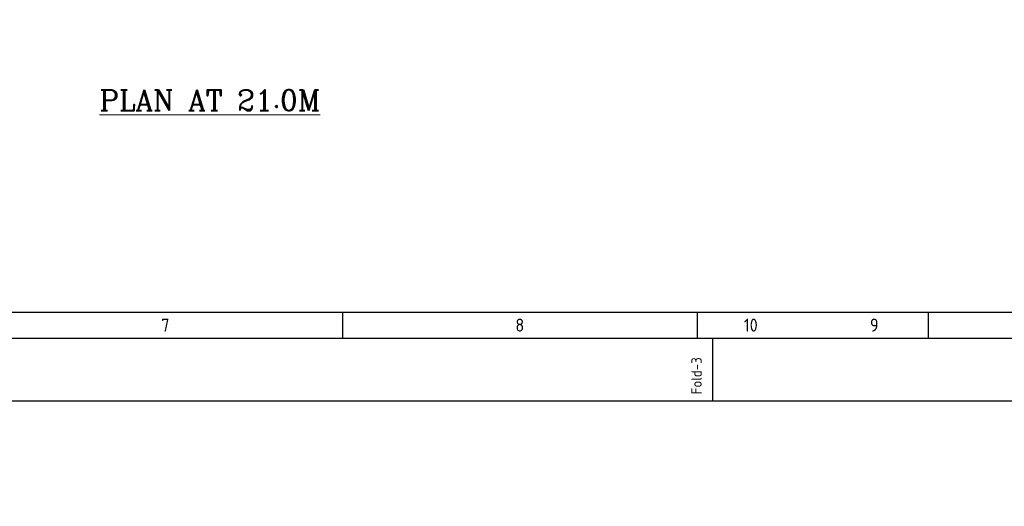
# Model space of a CAD drawing. Extents: x -287416 to 4934791, y -504132 to 1826789.
# Tile 41 of 256: x 28813 to 57147, y -186446 to -172448. Entities that reach past the tile are written whole.
import ezdxf
from ezdxf.enums import TextEntityAlignment as Align

# ---------------------------------------------------------------- set-up
doc = ezdxf.new("R2010")
doc.units = 0
doc.header["$LTSCALE"] = 800
doc.header["$MEASUREMENT"] = 0
doc.linetypes.add('CONTINOUS', pattern=[0])
doc.layers.get('0').update_dxf_attribs({"linetype": 'CONTINUOUS'})
doc.layers.add('T', color=3, linetype='CONTINUOUS', lineweight=15)
doc.layers.add('TEXT', color=3, linetype='CONTINUOUS', lineweight=15)
doc.styles.add('ROMANC', font='romanc')
doc.styles.add('S3', font='ROMANS1.SHX', dxfattribs={"width": 0.8})
doc.styles.get("Standard").update_dxf_attribs({"font": 'ISO9'})

# ---------------------------------------------------------------- blocks, each defined once
blk = doc.blocks.new('A$C731D3036')
for p, q in [((-2590.23, 37.8), (-251.24, 37.8)), ((-1558.59, 37.79), (-1558.59, 26.67)), ((-1407.4, 37.79), (-1407.4, 26.67)), ((-1308.88, 37.79), (-1308.88, 26.67)), ((-1400.73, 0), (-1400.73, 26.68))]:
    blk.add_line(p, q)
for points in [[(0, 1869.86), (-2643.59, 1869.86), (-2643.59, 0), (0, 0)], [(-26.68, 1843.18), (-2616.91, 1843.18), (-2616.91, 26.68), (-26.68, 26.68)]]:
    blk.add_lwpolyline(points, close=True)
for s, height, p in [('7', 5.56, (-1634.18, 32.23)), ('8', 5.56, (-1482.99, 32.23)), ('10', 5.558, (-1384.48, 32.23)), ('9', 5.56, (-1331.8, 32.23))]:
    blk.add_text(s, height=height).set_placement(p, align=Align.MIDDLE)
blk.add_text('Fold-3', height=4.447, rotation=90).set_placement((-1405.41, 2.74))

msp = doc.modelspace()

# ---------------------------------------------------------------- block references
at = {"color": 1, "linetype": 'CONTINOUS', "lineweight": 15, "xscale": 67.46500254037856, "yscale": 67.46500254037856, "zscale": 67.46500254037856}
msp.add_blockref('A$C731D3036', (143254.7, -183408.7), dxfattribs=at)

# ---------------------------------------------------------------- texts
at = {"layer": 'T', "insert": (41638.8, -307460.5), "char_height": 300, "width": 2855.548, "attachment_point": 1, "rotation": 90, "style": 'S3'}
msp.add_mtext('\\pi410.63;DEAERATOR \\P\\pi22.06;FIXED SUPPORT', dxfattribs=at)
at = {"layer": 'TEXT', "style": 'ROMANC'}
msp.add_text('%%UPLAN AT 21.0M', height=600, dxfattribs=at).set_placement((31108.7, -175062.9))

doc.saveas('drawing.dxf')
